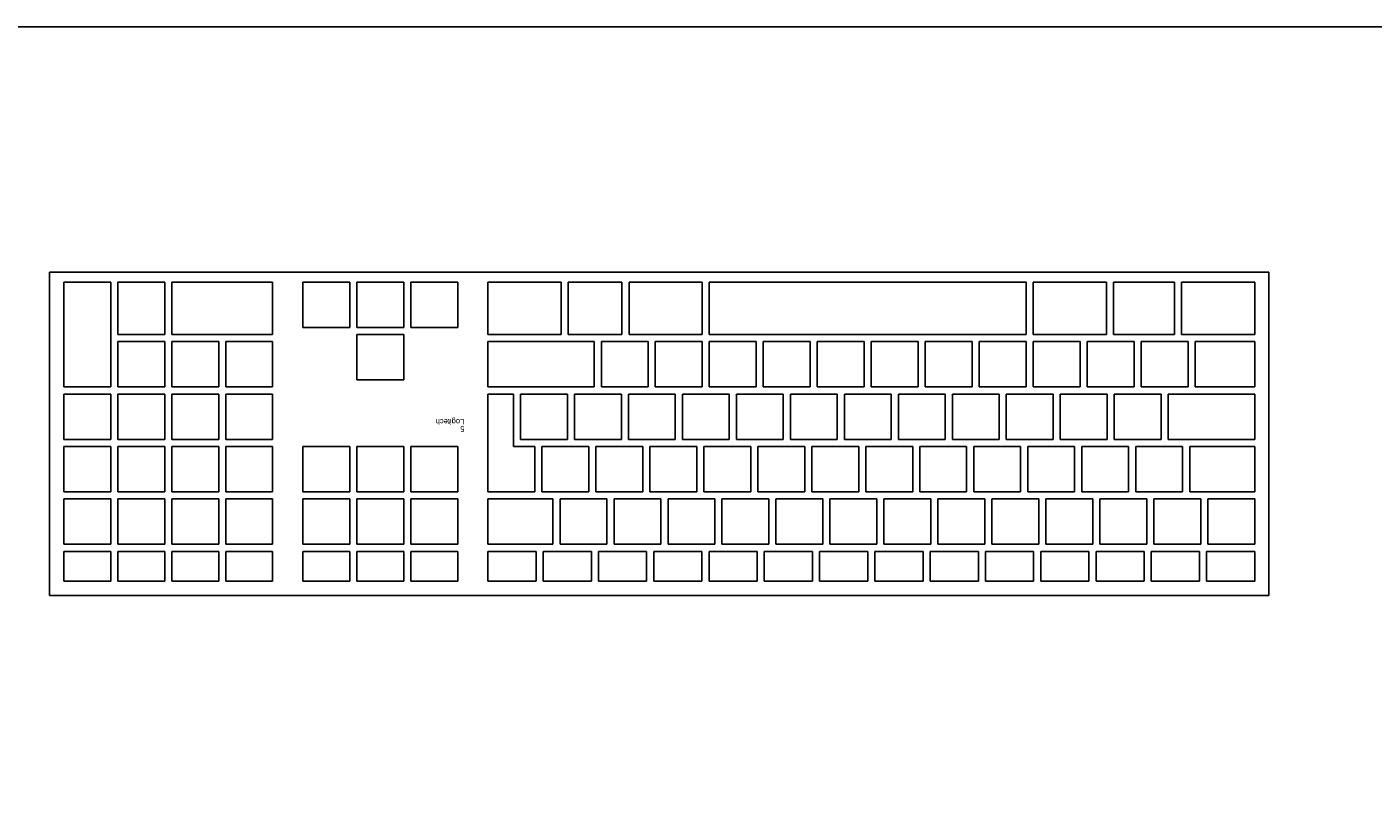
# Model space of a CAD drawing. Header units: inches. Extents: x 38 to 872, y -154 to 346.
# Tile 30 of 99: x 441 to 491, y 239 to 268. Entities that reach past the tile are written whole.
import ezdxf

# ---------------------------------------------------------------- set-up
doc = ezdxf.new("R2010")
doc.units = ezdxf.units.IN
doc.header["$MEASUREMENT"] = 0
doc.styles.get("Standard").update_dxf_attribs({"font": 'arial.ttf'})

# ---------------------------------------------------------------- blocks, each defined once
blk = doc.blocks.new('Mesa')
blk.add_lwpolyline([(145.59, 115.783), (7.5, 115.783, 0.414214), (0, 108.283), (0, 7.5, 0.414214), (7.5, 0), (145.59, 0, 0.414214), (153.09, 7.5), (153.09, 108.283, 0.414214)], format="xyb", close=True)
for tag, p, flags in [('ID', (4.63, 109.471), 1), ('PC_DISPONIBLES', (4.666, 106.305), 3), ('PC_ACTUALES', (4.642, 104.708), 1)]:
    blk.add_attdef(tag, p, '', height=1, dxfattribs=dict(flags=flags))
blk.add_attdef('POSICION', (4.604, 107.926), '', height=1)
blk = doc.blocks.new('Keyboard')
for p, q in [((0, 11.93), (0, 0)), ((45, 11.93), (0, 11.93)), ((45, 0), (45, 11.93)), ((0.523, 11.407), (2.302, 11.407)), ((0.523, 10.308), (0.523, 11.407)), ((2.302, 11.407), (2.302, 10.308)), ((2.564, 11.407), (4.342, 11.407)), ((2.564, 10.308), (2.564, 11.407)), ((4.342, 11.407), (4.342, 10.308)), ((4.604, 11.407), (6.382, 11.407)), ((4.604, 10.308), (4.604, 11.407)), ((6.382, 11.407), (6.382, 10.308)), ((6.644, 11.407), (8.423, 11.407)), ((6.644, 10.308), (6.644, 11.407)), ((8.423, 11.407), (8.423, 10.308)), ((8.684, 11.407), (10.463, 11.407)), ((8.684, 10.308), (8.684, 11.407)), ((10.463, 11.407), (10.463, 10.308)), ((10.725, 11.407), (12.503, 11.407)), ((10.725, 10.308), (10.725, 11.407)), ((12.503, 11.407), (12.503, 10.308)), ((12.765, 11.407), (14.544, 11.407)), ((12.765, 10.308), (12.765, 11.407)), ((14.544, 11.407), (14.544, 10.308)), ((14.805, 11.407), (16.584, 11.407)), ((14.805, 10.308), (14.805, 11.407)), ((16.584, 11.407), (16.584, 10.308)), ((16.846, 11.407), (18.624, 11.407)), ((16.846, 10.308), (16.846, 11.407)), ((18.624, 11.407), (18.624, 10.308)), ((18.886, 11.407), (20.664, 11.407)), ((18.886, 10.308), (18.886, 11.407)), ((20.664, 11.407), (20.664, 10.308)), ((20.926, 11.407), (22.705, 11.407)), ((20.926, 10.308), (20.926, 11.407)), ((22.705, 11.407), (22.705, 10.308)), ((22.966, 11.407), (24.745, 11.407)), ((22.966, 10.308), (22.966, 11.407)), ((24.745, 11.407), (24.745, 10.308)), ((25.007, 11.407), (26.785, 11.407)), ((25.007, 10.308), (25.007, 11.407)), ((26.785, 11.407), (26.785, 10.308)), ((27.047, 11.407), (28.826, 11.407)), ((27.047, 10.308), (27.047, 11.407)), ((28.826, 11.407), (28.826, 10.308)), ((31.67, 11.408), (29.939, 11.408)), ((29.939, 11.408), (29.939, 10.309)), ((31.67, 10.309), (31.67, 11.408)), ((33.663, 11.408), (31.932, 11.408)), ((31.932, 11.408), (31.932, 10.309)), ((33.663, 10.309), (33.663, 11.408)), ((35.655, 11.408), (33.924, 11.408)), ((33.924, 11.408), (33.924, 10.309)), ((35.655, 10.309), (35.655, 11.408)), ((38.5, 11.408), (36.769, 11.408)), ((36.769, 11.408), (36.769, 10.309)), ((38.5, 10.309), (38.5, 11.408)), ((40.492, 11.408), (38.761, 11.408)), ((38.761, 11.408), (38.761, 10.309)), ((40.492, 10.309), (40.492, 11.408)), ((42.484, 11.408), (40.754, 11.408)), ((40.754, 11.408), (40.754, 10.309)), ((42.484, 10.309), (42.484, 11.408)), ((44.477, 11.408), (42.746, 11.408)), ((42.746, 11.408), (42.746, 10.309)), ((44.477, 10.309), (44.477, 11.408)), ((2.302, 10.308), (0.523, 10.308)), ((2.254, 10.047), (0.523, 10.047)), ((0.523, 10.047), (0.523, 8.372)), ((2.254, 8.372), (2.254, 10.047)), ((4.246, 10.047), (2.516, 10.047)), ((2.516, 10.047), (2.516, 8.372)), ((4.342, 10.308), (2.564, 10.308)), ((4.246, 8.372), (4.246, 10.047)), ((6.239, 10.047), (4.508, 10.047)), ((4.508, 10.047), (4.508, 8.372)), ((6.382, 10.308), (4.604, 10.308)), ((6.239, 8.372), (6.239, 10.047)), ((8.231, 10.047), (6.5, 10.047)), ((6.5, 10.047), (6.5, 8.372)), ((8.423, 10.308), (6.644, 10.308)), ((8.231, 8.372), (8.231, 10.047)), ((10.224, 10.047), (8.493, 10.047)), ((8.493, 10.047), (8.493, 8.372)), ((10.463, 10.308), (8.684, 10.308)), ((10.224, 8.372), (10.224, 10.047)), ((12.216, 10.047), (10.485, 10.047)), ((10.485, 10.047), (10.485, 8.372)), ((12.503, 10.308), (10.725, 10.308)), ((12.216, 8.372), (12.216, 10.047)), ((14.208, 10.047), (12.478, 10.047)), ((12.478, 10.047), (12.478, 8.372)), ((14.544, 10.308), (12.765, 10.308)), ((14.208, 8.372), (14.208, 10.047)), ((16.201, 10.047), (14.47, 10.047)), ((14.47, 10.047), (14.47, 8.372)), ((16.584, 10.308), (14.805, 10.308)), ((16.201, 8.372), (16.201, 10.047)), ((18.193, 10.047), (16.462, 10.047)), ((16.462, 10.047), (16.462, 8.372)), ((18.624, 10.308), (16.846, 10.308)), ((18.193, 8.372), (18.193, 10.047)), ((20.186, 10.047), (18.455, 10.047)), ((18.455, 10.047), (18.455, 8.372)), ((20.664, 10.308), (18.886, 10.308)), ((20.186, 8.372), (20.186, 10.047)), ((22.178, 10.047), (20.447, 10.047)), ((20.447, 10.047), (20.447, 8.372)), ((22.705, 10.308), (20.926, 10.308)), ((22.178, 8.372), (22.178, 10.047)), ((24.17, 10.047), (22.44, 10.047)), ((22.44, 10.047), (22.44, 8.372)), ((24.745, 10.308), (22.966, 10.308)), ((24.17, 8.372), (24.17, 10.047)), ((26.163, 10.047), (24.432, 10.047)), ((24.432, 10.047), (24.432, 8.372)), ((26.785, 10.308), (25.007, 10.308)), ((26.163, 8.372), (26.163, 10.047)), ((28.826, 10.047), (26.424, 10.047)), ((26.424, 10.047), (26.424, 8.372)), ((28.826, 10.047), (26.424, 10.047)), ((26.424, 10.047), (26.424, 8.372)), ((28.826, 10.047), (26.424, 10.047)), ((26.424, 10.047), (26.424, 8.372)), ((28.826, 10.047), (26.424, 10.047)), ((26.424, 10.047), (26.424, 8.372)), ((28.826, 10.047), (26.424, 10.047)), ((26.424, 10.047), (26.424, 8.372)), ((28.826, 10.047), (26.424, 10.047)), ((26.424, 10.047), (26.424, 8.372)), ((28.826, 10.047), (26.424, 10.047)), ((26.424, 10.047), (26.424, 8.372)), ((28.826, 10.047), (26.424, 10.047)), ((26.424, 10.047), (26.424, 8.372)), ((28.826, 10.047), (26.424, 10.047)), ((26.424, 10.047), (26.424, 8.372)), ((28.826, 10.047), (26.424, 10.047)), ((26.424, 10.047), (26.424, 8.372)), ((28.826, 10.047), (26.424, 10.047)), ((26.424, 10.047), (26.424, 8.372)), ((28.826, 10.047), (26.424, 10.047)), ((26.424, 10.047), (26.424, 8.372)), ((28.826, 10.047), (26.424, 10.047)), ((26.424, 10.047), (26.424, 8.372)), ((28.826, 10.308), (27.047, 10.308)), ((28.826, 8.372), (28.826, 10.047)), ((28.826, 8.372), (28.826, 10.047)), ((28.826, 8.372), (28.826, 10.047)), ((28.826, 8.372), (28.826, 10.047)), ((28.826, 8.372), (28.826, 10.047)), ((28.826, 8.372), (28.826, 10.047)), ((28.826, 8.372), (28.826, 10.047)), ((28.826, 8.372), (28.826, 10.047)), ((28.826, 8.372), (28.826, 10.047)), ((28.826, 8.372), (28.826, 10.047)), ((28.826, 8.372), (28.826, 10.047)), ((28.826, 8.372), (28.826, 10.047)), ((28.826, 8.372), (28.826, 10.047)), ((29.939, 10.309), (31.67, 10.309)), ((31.67, 10.047), (29.939, 10.047)), ((29.939, 10.047), (29.939, 8.373)), ((31.67, 8.373), (31.67, 10.047)), ((31.932, 10.309), (33.663, 10.309)), ((33.663, 10.047), (31.932, 10.047)), ((31.932, 10.047), (31.932, 8.373)), ((33.663, 8.373), (33.663, 10.047)), ((33.924, 10.309), (35.655, 10.309)), ((35.655, 10.047), (33.924, 10.047)), ((33.924, 10.047), (33.924, 8.373)), ((35.655, 8.373), (35.655, 10.047)), ((36.769, 10.309), (38.5, 10.309)), ((38.5, 10.047), (36.769, 10.047)), ((36.769, 10.047), (36.769, 8.373)), ((38.5, 8.373), (38.5, 10.047)), ((38.761, 10.309), (40.492, 10.309)), ((40.492, 10.047), (38.761, 10.047)), ((38.761, 10.047), (38.761, 8.373)), ((40.492, 8.373), (40.492, 10.047)), ((40.754, 10.309), (42.484, 10.309)), ((42.484, 10.047), (40.754, 10.047)), ((40.754, 10.047), (40.754, 8.373)), ((42.484, 8.373), (42.484, 10.047)), ((42.746, 10.309), (44.477, 10.309)), ((44.477, 10.047), (42.746, 10.047)), ((42.746, 10.047), (42.746, 8.373)), ((44.477, 8.373), (44.477, 10.047)), ((0.523, 8.372), (2.254, 8.372)), ((2.924, 8.111), (0.523, 8.111)), ((0.523, 8.111), (0.523, 6.436)), ((2.924, 8.111), (0.523, 8.111)), ((0.523, 8.111), (0.523, 6.436)), ((2.924, 8.111), (0.523, 8.111)), ((0.523, 8.111), (0.523, 6.436)), ((2.924, 8.111), (0.523, 8.111)), ((0.523, 8.111), (0.523, 6.436)), ((2.924, 8.111), (0.523, 8.111)), ((0.523, 8.111), (0.523, 6.436)), ((2.924, 8.111), (0.523, 8.111)), ((0.523, 8.111), (0.523, 6.436)), ((2.924, 8.111), (0.523, 8.111)), ((0.523, 8.111), (0.523, 6.436)), ((2.924, 8.111), (0.523, 8.111)), ((0.523, 8.111), (0.523, 6.436)), ((2.924, 8.111), (0.523, 8.111)), ((0.523, 8.111), (0.523, 6.436)), ((2.924, 8.111), (0.523, 8.111)), ((0.523, 8.111), (0.523, 6.436)), ((2.924, 8.111), (0.523, 8.111)), ((0.523, 8.111), (0.523, 6.436)), ((2.924, 8.111), (0.523, 8.111)), ((0.523, 8.111), (0.523, 6.436)), ((2.924, 8.111), (0.523, 8.111)), ((0.523, 8.111), (0.523, 6.436)), ((2.516, 8.372), (4.246, 8.372)), ((2.924, 6.436), (2.924, 8.111)), ((2.924, 6.436), (2.924, 8.111)), ((2.924, 6.436), (2.924, 8.111)), ((2.924, 6.436), (2.924, 8.111)), ((2.924, 6.436), (2.924, 8.111)), ((2.924, 6.436), (2.924, 8.111)), ((2.924, 6.436), (2.924, 8.111)), ((2.924, 6.436), (2.924, 8.111)), ((2.924, 6.436), (2.924, 8.111)), ((2.924, 6.436), (2.924, 8.111)), ((2.924, 6.436), (2.924, 8.111)), ((2.924, 6.436), (2.924, 8.111)), ((2.924, 6.436), (2.924, 8.111)), ((4.917, 8.111), (3.186, 8.111)), ((3.186, 8.111), (3.186, 6.436)), ((4.508, 8.372), (6.239, 8.372)), ((4.917, 6.436), (4.917, 8.111)), ((6.909, 8.111), (5.178, 8.111)), ((5.178, 8.111), (5.178, 6.436)), ((6.5, 8.372), (8.231, 8.372)), ((6.909, 6.436), (6.909, 8.111)), ((8.902, 8.111), (7.171, 8.111)), ((7.171, 8.111), (7.171, 6.436)), ((8.493, 8.372), (10.224, 8.372)), ((8.902, 6.436), (8.902, 8.111)), ((10.894, 8.111), (9.163, 8.111)), ((9.163, 8.111), (9.163, 6.436)), ((10.485, 8.372), (12.216, 8.372)), ((10.894, 6.436), (10.894, 8.111)), ((12.886, 8.111), (11.156, 8.111)), ((11.156, 8.111), (11.156, 6.436)), ((12.478, 8.372), (14.208, 8.372)), ((12.886, 6.436), (12.886, 8.111)), ((14.879, 8.111), (13.148, 8.111)), ((13.148, 8.111), (13.148, 6.436)), ((14.47, 8.372), (16.201, 8.372)), ((14.879, 6.436), (14.879, 8.111)), ((16.871, 8.111), (15.14, 8.111)), ((15.14, 8.111), (15.14, 6.436)), ((16.462, 8.372), (18.193, 8.372)), ((16.871, 6.436), (16.871, 8.111)), ((18.864, 8.111), (17.133, 8.111)), ((17.133, 8.111), (17.133, 6.436)), ((18.455, 8.372), (20.186, 8.372)), ((18.864, 6.436), (18.864, 8.111)), ((20.856, 8.111), (19.125, 8.111)), ((19.125, 8.111), (19.125, 6.436)), ((20.447, 8.372), (22.178, 8.372)), ((20.856, 6.436), (20.856, 8.111)), ((22.848, 8.111), (21.118, 8.111)), ((21.118, 8.111), (21.118, 6.436)), ((22.44, 8.372), (24.17, 8.372)), ((22.848, 6.436), (22.848, 8.111)), ((24.841, 8.111), (23.11, 8.111)), ((23.11, 8.111), (23.11, 6.436)), ((24.432, 8.372), (26.163, 8.372)), ((24.841, 6.436), (24.841, 8.111)), ((26.833, 8.111), (25.102, 8.111)), ((25.102, 8.111), (25.102, 6.436)), ((26.424, 8.372), (28.826, 8.372)), ((26.424, 8.372), (28.826, 8.372)), ((26.424, 8.372), (28.826, 8.372)), ((26.424, 8.372), (28.826, 8.372)), ((26.424, 8.372), (28.826, 8.372)), ((26.424, 8.372), (28.826, 8.372)), ((26.424, 8.372), (28.826, 8.372)), ((26.424, 8.372), (28.826, 8.372)), ((26.424, 8.372), (28.826, 8.372)), ((26.424, 8.372), (28.826, 8.372)), ((26.424, 8.372), (28.826, 8.372)), ((26.424, 8.372), (28.826, 8.372)), ((26.424, 8.372), (28.826, 8.372)), ((26.833, 6.436), (26.833, 8.111)), ((28.826, 8.111), (27.095, 8.111)), ((27.095, 8.111), (27.095, 6.436)), ((28.826, 4.5), (28.826, 8.111)), ((29.939, 8.373), (31.67, 8.373)), ((31.67, 8.111), (29.939, 8.111)), ((29.939, 8.111), (29.939, 6.437)), ((31.67, 6.437), (31.67, 8.111)), ((31.932, 8.373), (33.663, 8.373)), ((33.663, 8.111), (31.932, 8.111)), ((31.932, 8.111), (31.932, 6.437)), ((33.663, 6.437), (33.663, 8.111)), ((33.924, 8.373), (35.655, 8.373)), ((35.655, 8.111), (33.924, 8.111)), ((33.924, 8.111), (33.924, 6.437)), ((35.655, 6.437), (35.655, 8.111)), ((36.769, 8.373), (38.5, 8.373)), ((38.5, 8.111), (36.769, 8.111)), ((36.769, 8.111), (36.769, 6.437)), ((38.5, 6.437), (38.5, 8.111)), ((38.761, 8.373), (40.492, 8.373)), ((40.492, 8.111), (38.761, 8.111)), ((38.761, 8.111), (38.761, 6.437)), ((40.492, 6.437), (40.492, 8.111)), ((40.754, 8.373), (42.484, 8.373)), ((42.484, 8.111), (40.754, 8.111)), ((40.754, 8.111), (40.754, 6.437)), ((42.484, 6.437), (42.484, 8.111)), ((42.746, 8.373), (44.477, 8.373)), ((44.477, 8.111), (42.746, 8.111)), ((42.746, 8.111), (42.746, 6.437)), ((44.477, 6.437), (44.477, 8.111)), ((0.523, 6.436), (2.924, 6.436)), ((0.523, 6.436), (2.924, 6.436)), ((0.523, 6.436), (2.924, 6.436)), ((0.523, 6.436), (2.924, 6.436)), ((0.523, 6.436), (2.924, 6.436)), ((0.523, 6.436), (2.924, 6.436)), ((0.523, 6.436), (2.924, 6.436)), ((0.523, 6.436), (2.924, 6.436)), ((0.523, 6.436), (2.924, 6.436)), ((0.523, 6.436), (2.924, 6.436)), ((0.523, 6.436), (2.924, 6.436)), ((0.523, 6.436), (2.924, 6.436)), ((0.523, 6.436), (2.924, 6.436)), ((3.715, 6.175), (0.523, 6.175)), ((0.523, 6.175), (0.523, 4.5)), ((3.186, 6.436), (4.917, 6.436)), ((3.715, 4.5), (3.715, 6.175)), ((5.707, 6.175), (3.976, 6.175)), ((3.976, 6.175), (3.976, 4.5)), ((5.178, 6.436), (6.909, 6.436)), ((5.707, 4.5), (5.707, 6.175)), ((7.7, 6.175), (5.969, 6.175)), ((5.969, 6.175), (5.969, 4.5)), ((7.171, 6.436), (8.902, 6.436)), ((7.7, 4.5), (7.7, 6.175)), ((9.692, 6.175), (7.961, 6.175)), ((7.961, 6.175), (7.961, 4.5)), ((9.163, 6.436), (10.894, 6.436)), ((9.692, 4.5), (9.692, 6.175)), ((11.684, 6.175), (9.954, 6.175)), ((9.954, 6.175), (9.954, 4.5)), ((11.156, 6.436), (12.886, 6.436)), ((11.684, 4.5), (11.684, 6.175)), ((13.677, 6.175), (11.946, 6.175)), ((11.946, 6.175), (11.946, 4.5)), ((13.148, 6.436), (14.879, 6.436)), ((13.677, 4.5), (13.677, 6.175)), ((15.669, 6.175), (13.938, 6.175)), ((13.938, 6.175), (13.938, 4.5)), ((15.14, 6.436), (16.871, 6.436)), ((15.669, 4.5), (15.669, 6.175)), ((17.662, 6.175), (15.931, 6.175)), ((15.931, 6.175), (15.931, 4.5)), ((17.133, 6.436), (18.864, 6.436)), ((17.662, 4.5), (17.662, 6.175)), ((19.654, 6.175), (17.923, 6.175)), ((17.923, 6.175), (17.923, 4.5)), ((19.125, 6.436), (20.856, 6.436)), ((19.654, 4.5), (19.654, 6.175)), ((21.646, 6.175), (19.916, 6.175)), ((19.916, 6.175), (19.916, 4.5)), ((21.118, 6.436), (22.848, 6.436)), ((21.646, 4.5), (21.646, 6.175)), ((23.639, 6.175), (21.908, 6.175)), ((21.908, 6.175), (21.908, 4.5)), ((23.11, 6.436), (24.841, 6.436)), ((23.639, 4.5), (23.639, 6.175)), ((25.631, 6.175), (23.9, 6.175)), ((23.9, 6.175), (23.9, 4.5)), ((25.102, 6.436), (26.833, 6.436)), ((25.631, 4.5), (25.631, 6.175)), ((27.624, 6.175), (25.893, 6.175)), ((25.893, 6.175), (25.893, 4.5)), ((27.095, 6.436), (27.885, 6.436)), ((27.624, 4.5), (27.624, 6.175)), ((27.885, 6.436), (27.885, 4.5)), ((29.939, 6.437), (31.67, 6.437)), ((31.932, 6.437), (33.663, 6.437)), ((33.924, 6.437), (35.655, 6.437)), ((36.769, 6.437), (38.5, 6.437)), ((38.5, 6.175), (36.769, 6.175)), ((36.769, 6.175), (36.769, 4.501)), ((38.5, 4.501), (38.5, 6.175)), ((38.761, 6.437), (40.492, 6.437)), ((40.492, 6.175), (38.761, 6.175)), ((38.761, 6.175), (38.761, 4.501)), ((40.492, 4.501), (40.492, 6.175)), ((40.754, 6.437), (42.484, 6.437)), ((42.484, 6.175), (40.754, 6.175)), ((40.754, 6.175), (40.754, 4.501)), ((42.484, 4.501), (42.484, 6.175)), ((42.746, 6.437), (44.477, 6.437)), ((44.477, 6.175), (42.746, 6.175)), ((42.746, 6.175), (42.746, 4.501)), ((44.477, 4.501), (44.477, 6.175)), ((0.523, 4.5), (3.715, 4.5)), ((3.976, 4.5), (5.707, 4.5)), ((5.969, 4.5), (7.7, 4.5)), ((7.961, 4.5), (9.692, 4.5)), ((9.954, 4.5), (11.684, 4.5)), ((11.946, 4.5), (13.677, 4.5)), ((13.938, 4.5), (15.669, 4.5)), ((15.931, 4.5), (17.662, 4.5)), ((17.923, 4.5), (19.654, 4.5)), ((19.916, 4.5), (21.646, 4.5)), ((21.908, 4.5), (23.639, 4.5)), ((23.9, 4.5), (25.631, 4.5)), ((25.893, 4.5), (27.624, 4.5)), ((27.885, 4.5), (28.826, 4.5)), ((36.769, 4.501), (38.5, 4.501)), ((38.761, 4.501), (40.492, 4.501)), ((40.754, 4.501), (42.484, 4.501)), ((42.746, 4.501), (44.477, 4.501)), ((2.722, 4.239), (0.523, 4.239)), ((0.523, 4.239), (0.523, 2.564)), ((2.722, 2.564), (2.722, 4.239)), ((4.714, 4.239), (2.983, 4.239)), ((2.983, 4.239), (2.983, 2.564)), ((4.714, 2.564), (4.714, 4.239)), ((6.706, 4.239), (4.976, 4.239)), ((4.976, 4.239), (4.976, 2.564)), ((6.706, 2.564), (6.706, 4.239)), ((8.699, 4.239), (6.968, 4.239)), ((6.968, 4.239), (6.968, 2.564)), ((8.699, 2.564), (8.699, 4.239)), ((10.691, 4.239), (8.96, 4.239)), ((8.96, 4.239), (8.96, 2.564)), ((10.691, 2.564), (10.691, 4.239)), ((12.684, 4.239), (10.953, 4.239)), ((10.953, 4.239), (10.953, 2.564)), ((12.684, 2.564), (12.684, 4.239)), ((14.676, 4.239), (12.945, 4.239)), ((12.945, 4.239), (12.945, 2.564)), ((14.676, 2.564), (14.676, 4.239)), ((16.668, 4.239), (14.938, 4.239)), ((14.938, 4.239), (14.938, 2.564)), ((16.668, 2.564), (16.668, 4.239)), ((18.661, 4.239), (16.93, 4.239)), ((16.93, 4.239), (16.93, 2.564)), ((18.661, 2.564), (18.661, 4.239)), ((20.653, 4.239), (18.922, 4.239)), ((18.922, 4.239), (18.922, 2.564)), ((20.653, 2.564), (20.653, 4.239)), ((22.646, 4.239), (20.915, 4.239)), ((20.915, 4.239), (20.915, 2.564)), ((22.646, 2.564), (22.646, 4.239)), ((24.638, 4.239), (22.907, 4.239)), ((22.907, 4.239), (22.907, 2.564)), ((24.638, 2.564), (24.638, 4.239)), ((28.826, 4.239), (24.9, 4.239)), ((24.9, 4.239), (24.9, 2.564)), ((28.826, 2.564), (28.826, 4.239)), ((33.663, 3.977), (31.932, 3.977)), ((31.932, 3.977), (31.932, 2.303)), ((33.663, 2.303), (33.663, 3.977)), ((38.5, 4.239), (36.769, 4.239)), ((36.769, 4.239), (36.769, 2.565)), ((38.5, 2.565), (38.5, 4.239)), ((40.492, 4.239), (38.761, 4.239)), ((38.761, 4.239), (38.761, 2.565)), ((40.492, 2.565), (40.492, 4.239)), ((42.484, 4.239), (40.754, 4.239)), ((40.754, 4.239), (40.754, 2.565)), ((42.484, 2.565), (42.484, 4.239)), ((44.477, 4.239), (42.746, 4.239)), ((42.746, 4.239), (42.746, 0.367)), ((44.477, 0.367), (44.477, 4.239)), ((0.523, 2.564), (2.722, 2.564)), ((2.983, 2.564), (4.714, 2.564)), ((4.976, 2.564), (6.706, 2.564)), ((6.968, 2.564), (8.699, 2.564)), ((8.96, 2.564), (10.691, 2.564)), ((10.953, 2.564), (12.684, 2.564)), ((12.945, 2.564), (14.676, 2.564)), ((14.938, 2.564), (16.668, 2.564)), ((16.93, 2.564), (18.661, 2.564)), ((18.922, 2.564), (20.653, 2.564)), ((20.915, 2.564), (22.646, 2.564)), ((22.907, 2.564), (24.638, 2.564)), ((24.9, 2.564), (28.826, 2.564)), ((36.769, 2.565), (38.5, 2.565)), ((38.761, 2.565), (40.492, 2.565)), ((40.754, 2.565), (42.484, 2.565)), ((3.224, 2.303), (0.523, 2.303)), ((0.523, 2.303), (0.523, 0.367)), ((3.224, 0.367), (3.224, 2.303)), ((5.736, 2.303), (3.486, 2.303)), ((3.486, 2.303), (3.486, 0.367)), ((5.736, 0.367), (5.736, 2.303)), ((8.699, 2.303), (5.998, 2.303)), ((5.998, 2.303), (5.998, 0.367)), ((8.699, 0.367), (8.699, 2.303)), ((20.653, 2.303), (8.96, 2.303)), ((8.96, 2.303), (8.96, 0.367)), ((20.653, 0.367), (20.653, 2.303)), ((23.616, 2.303), (20.915, 2.303)), ((20.915, 2.303), (20.915, 0.367)), ((23.616, 0.367), (23.616, 2.303)), ((25.863, 2.303), (23.878, 2.303)), ((23.878, 2.303), (23.878, 0.367)), ((25.863, 0.367), (25.863, 2.303)), ((28.826, 2.303), (26.124, 2.303)), ((26.124, 2.303), (26.124, 0.367)), ((28.826, 0.367), (28.826, 2.303)), ((31.67, 2.041), (29.939, 2.041)), ((29.939, 2.041), (29.939, 0.367)), ((31.67, 0.367), (31.67, 2.041)), ((31.932, 2.303), (33.663, 2.303)), ((33.663, 2.041), (31.932, 2.041)), ((31.932, 2.041), (31.932, 0.367)), ((33.663, 0.367), (33.663, 2.041)), ((35.655, 2.041), (33.924, 2.041)), ((33.924, 2.041), (33.924, 0.367)), ((35.655, 0.367), (35.655, 2.041)), ((40.492, 2.303), (36.769, 2.303)), ((36.769, 2.303), (36.769, 0.367)), ((40.492, 0.367), (40.492, 2.303)), ((42.484, 2.303), (40.754, 2.303)), ((40.754, 2.303), (40.754, 0.367)), ((42.484, 0.367), (42.484, 2.303)), ((0, 0), (45, 0)), ((0.523, 0.367), (3.224, 0.367)), ((3.486, 0.367), (5.736, 0.367)), ((5.998, 0.367), (8.699, 0.367)), ((8.96, 0.367), (20.653, 0.367)), ((20.915, 0.367), (23.616, 0.367)), ((23.878, 0.367), (25.863, 0.367)), ((26.124, 0.367), (28.826, 0.367)), ((29.939, 0.367), (31.67, 0.367)), ((31.932, 0.367), (33.663, 0.367)), ((33.924, 0.367), (35.655, 0.367)), ((36.769, 0.367), (40.492, 0.367)), ((40.754, 0.367), (42.484, 0.367)), ((42.746, 0.367), (44.477, 0.367))]:
    blk.add_line(p, q)
for tag, p, flags in [('ID', (29.697, 5.959), 5), ('TIEMPO_DE_USO', (29.675, 5.162), 1)]:
    blk.add_attdef(tag, p, '', height=0.2, dxfattribs=dict(flags=flags))
for tag, p in [('PUESTO', (29.69, 5.684)), ('MARCA', (29.697, 5.423))]:
    blk.add_attdef(tag, p, '', height=0.2)

msp = doc.modelspace()

# ---------------------------------------------------------------- block references
msp.add_blockref('Mesa', (412.735, 152.507))
at = {"rotation": 180.0000000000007}
msp.add_blockref('Keyboard', (487.173, 259.238), dxfattribs=at).add_auto_attribs({'PUESTO': '5', 'MARCA': 'Logitech'})

doc.saveas('drawing.dxf')
